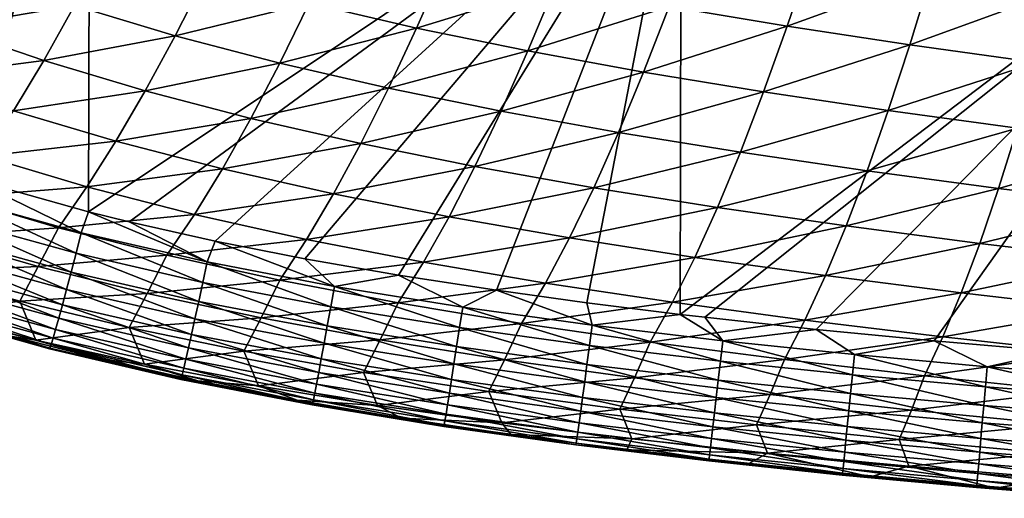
# Model space of a CAD drawing. Header units: metres. Extents: x -104 to 104, y -68 to 90.
# Tile 80 of 256: x -11.5 to -5.36, y -68.19 to -65.2. Entities that reach past the tile are written whole.
import ezdxf

# ---------------------------------------------------------------- set-up
doc = ezdxf.new("R2010")
doc.units = ezdxf.units.M
doc.layers.add('solid_FIT-BATH-153_SW0002', color=7, linetype='CONTINUOUS')

msp = doc.modelspace()

# ---------------------------------------------------------------- linework, layer by layer
at = {"layer": 'solid_FIT-BATH-153_SW0002'}
for points in [[(-14.21258, -65.158234, 12.296329), (-13.872584, -65.352432, 12.279897), (-11.063119, -63.308983, 12.534043)], [(-13.872584, -65.352432, 12.279897), (-13.511781, -65.538033, 12.264601), (-11.063119, -63.308983, 12.534043)], [(-13.511781, -65.538033, 12.264601), (-13.126073, -65.714668, 12.250533), (-11.063119, -63.308983, 12.534043)], [(-13.126073, -65.714668, 12.250533), (-12.714051, -65.88253, 12.237684), (-11.063119, -63.308983, 12.534043)], [(-12.714051, -65.88253, 12.237684), (-12.277126, -66.04155, 12.226031), (-11.063119, -63.308983, 12.534043)], [(-12.277126, -66.04155, 12.226031), (-11.81544, -66.190941, 12.215644), (-11.063119, -63.308983, 12.534043)], [(-11.81544, -66.190941, 12.215644), (-11.072298, -66.397751, 12.202372), (-11.063119, -63.308983, 12.534043)], [(-11.063119, -63.308983, 12.534043), (-11.072298, -66.397751, 12.202372), (-7.374184, -63.926926, 12.508788)], [(-11.072298, -66.397751, 12.202372), (-10.817841, -66.460518, 12.198641), (-7.374184, -63.926926, 12.508788)], [(-10.817841, -66.460518, 12.198641), (-10.28195, -66.581192, 12.19193), (-7.374184, -63.926926, 12.508788)], [(-10.28195, -66.581192, 12.19193), (-9.721948, -66.691841, 12.186442), (-7.374184, -63.926926, 12.508788)], [(-9.721948, -66.691841, 12.186442), (-9.137236, -66.793259, 12.182076), (-7.374184, -63.926926, 12.508788)], [(-9.137236, -66.793259, 12.182076), (-8.52607, -66.887733, 12.178564), (-7.374184, -63.926926, 12.508788)], [(-8.52607, -66.887733, 12.178564), (-7.963099, -66.966034, 12.176081), (-7.374184, -63.926926, 12.508788)], [(-7.963099, -66.966034, 12.176081), (-7.379753, -67.038834, 12.174181), (-7.374184, -63.926926, 12.508788)], [(-7.374184, -63.926926, 12.508788), (-7.379753, -67.038834, 12.174181), (-3.685249, -64.233894, 12.505377)], [(-7.379753, -67.038834, 12.174181), (-7.226181, -67.056755, 12.173772), (-3.685249, -64.233894, 12.505377)], [(-7.226181, -67.056755, 12.173772), (-6.532104, -67.132202, 12.17228), (-3.685249, -64.233894, 12.505377)], [(-6.532104, -67.132202, 12.17228), (-5.794835, -67.203712, 12.17114), (-3.685249, -64.233894, 12.505377)], [(-5.794835, -67.203712, 12.17114), (-5.026659, -67.269638, 12.170273), (-3.685249, -64.233894, 12.505377)], [(-6.712017, -65.238762, 2.513297), (-7.449143, -65.116585, 2.594471), (-6.562514, -64.79718, 1.745113)], [(-6.712017, -65.238762, 2.513297), (-6.562514, -64.79718, 1.745113), (-5.81144, -64.911942, 1.666211)], [(-9.025242, -65.251137, 3.551293), (-9.695732, -65.095772, 3.638054), (-8.846453, -64.844666, 2.758241)], [(-9.025242, -65.251137, 3.551293), (-8.846453, -64.844666, 2.758241), (-8.160211, -64.985901, 2.675747)], [(-11.959628, -65.244904, 5.567532), (-11.76446, -64.903893, 4.73337), (-11.160354, -65.110901, 4.635884)], [(-10.531983, -65.299156, 4.541542), (-11.160354, -65.110901, 4.635884), (-10.342155, -64.925827, 3.727479)], [(-10.531983, -65.299156, 4.541542), (-10.342155, -64.925827, 3.727479), (-9.695732, -65.095772, 3.638054)], [(-5.947494, -65.354561, 2.430948), (-6.712017, -65.238762, 2.513297), (-5.81144, -64.911942, 1.666211)], [(-5.947494, -65.354561, 2.430948), (-5.81144, -64.911942, 1.666211), (-5.033568, -65.022156, 1.585882)], [(-8.329688, -65.393761, 3.466358), (-9.025242, -65.251137, 3.551293), (-8.160211, -64.985901, 2.675747)], [(-8.329688, -65.393761, 3.466358), (-8.160211, -64.985901, 2.675747), (-7.449143, -65.116585, 2.594471)], [(-5.154904, -65.465538, 2.346813), (-5.947494, -65.354561, 2.430948), (-5.033568, -65.022156, 1.585882)], [(-11.351672, -65.453392, 5.468706), (-11.959628, -65.244904, 5.567532), (-11.160354, -65.110901, 4.635884)], [(-11.351672, -65.453392, 5.468706), (-11.160354, -65.110901, 4.635884), (-10.531983, -65.299156, 4.541542)], [(-9.879051, -65.470612, 4.450238), (-10.531983, -65.299156, 4.541542), (-9.695732, -65.095772, 3.638054)], [(-9.879051, -65.470612, 4.450238), (-9.695732, -65.095772, 3.638054), (-9.025242, -65.251137, 3.551293)], [(-7.60806, -65.525497, 3.382392), (-8.329688, -65.393761, 3.466358), (-7.449143, -65.116585, 2.594471)], [(-7.60806, -65.525497, 3.382392), (-7.449143, -65.116585, 2.594471), (-6.712017, -65.238762, 2.513297)], [(-12.151093, -65.557343, 6.419762), (-11.959628, -65.244904, 5.567532), (-11.351672, -65.453392, 5.468706)], [(-9.200827, -65.627151, 4.361409), (-9.879051, -65.470612, 4.450238), (-9.025242, -65.251137, 3.551293)], [(-9.200827, -65.627151, 4.361409), (-9.025242, -65.251137, 3.551293), (-8.329688, -65.393761, 3.466358)], [(-6.859126, -65.648392, 3.298239), (-7.60806, -65.525497, 3.382392), (-6.712017, -65.238762, 2.513297)], [(-6.859126, -65.648392, 3.298239), (-6.712017, -65.238762, 2.513297), (-5.947494, -65.354561, 2.430948)], [(-10.718311, -65.642906, 5.372861), (-11.351672, -65.453392, 5.468706), (-10.531983, -65.299156, 4.541542)], [(-10.718311, -65.642906, 5.372861), (-10.531983, -65.299156, 4.541542), (-9.879051, -65.470612, 4.450238)], [(-6.081556, -65.764595, 3.212578), (-6.859126, -65.648392, 3.298239), (-5.947494, -65.354561, 2.430948)], [(-6.081556, -65.764595, 3.212578), (-5.947494, -65.354561, 2.430948), (-5.154904, -65.465538, 2.346813)], [(-8.496304, -65.770599, 4.274192), (-9.200827, -65.627151, 4.361409), (-8.329688, -65.393761, 3.466358)], [(-8.496304, -65.770599, 4.274192), (-8.329688, -65.393761, 3.466358), (-7.60806, -65.525497, 3.382392)], [(-11.539587, -65.766754, 6.31988), (-12.151093, -65.557343, 6.419762), (-11.351672, -65.453392, 5.468706)], [(-11.539587, -65.766754, 6.31988), (-11.351672, -65.453392, 5.468706), (-10.718311, -65.642906, 5.372861)], [(-10.059187, -65.815315, 5.279889), (-10.718311, -65.642906, 5.372861), (-9.879051, -65.470612, 4.450238)], [(-10.059187, -65.815315, 5.279889), (-9.879051, -65.470612, 4.450238), (-9.200827, -65.627151, 4.361409)], [(-5.274672, -65.875679, 3.124787), (-6.081556, -65.764595, 3.212578), (-5.154904, -65.465538, 2.346813)], [(-7.76446, -65.902809, 4.187709), (-8.496304, -65.770599, 4.274192), (-7.60806, -65.525497, 3.382392)], [(-7.76446, -65.902809, 4.187709), (-7.60806, -65.525497, 3.382392), (-6.859126, -65.648392, 3.298239)], [(-10.901528, -65.956963, 6.222823), (-11.539587, -65.766754, 6.31988), (-10.718311, -65.642906, 5.372861)], [(-10.901528, -65.956963, 6.222823), (-10.718311, -65.642906, 5.372861), (-10.059187, -65.815315, 5.279889)], [(-9.373539, -65.972466, 5.189208), (-10.059187, -65.815315, 5.279889), (-9.200827, -65.627151, 4.361409)], [(-9.373539, -65.972466, 5.189208), (-9.200827, -65.627151, 4.361409), (-8.496304, -65.770599, 4.274192)], [(-7.00407, -66.025818, 4.100766), (-7.76446, -65.902809, 4.187709), (-6.859126, -65.648392, 3.298239)], [(-7.00407, -66.025818, 4.100766), (-6.859126, -65.648392, 3.298239), (-6.081556, -65.764595, 3.212578)], [(-11.724514, -66.051376, 7.194473), (-11.539587, -65.766754, 6.31988), (-10.901528, -65.956963, 6.222823)], [(-8.660355, -66.116173, 5.099939), (-9.373539, -65.972466, 5.189208), (-8.496304, -65.770599, 4.274192)], [(-8.660355, -66.116173, 5.099939), (-8.496304, -65.770599, 4.274192), (-7.76446, -65.902809, 4.187709)], [(-6.213822, -66.141785, 4.011998), (-7.00407, -66.025818, 4.100766), (-6.081556, -65.764595, 3.212578)], [(-6.213822, -66.141785, 4.011998), (-6.081556, -65.764595, 3.212578), (-5.274672, -65.875679, 3.124787)], [(-10.236495, -66.129761, 6.128475), (-10.901528, -65.956963, 6.222823), (-10.059187, -65.815315, 5.279889)], [(-10.236495, -66.129761, 6.128475), (-10.059187, -65.815315, 5.279889), (-9.373539, -65.972466, 5.189208)], [(-7.918607, -66.248268, 5.011179), (-8.660355, -66.116173, 5.099939), (-7.76446, -65.902809, 4.187709)], [(-7.918607, -66.248268, 5.011179), (-7.76446, -65.902809, 4.187709), (-7.00407, -66.025818, 4.100766)], [(-5.393028, -66.252312, 3.920776), (-6.213822, -66.141785, 4.011998), (-5.274672, -65.875679, 3.124787)], [(-5.393028, -66.252312, 3.920776), (-5.274672, -65.875679, 3.124787), (-4.439086, -65.981834, 3.035732)], [(-11.082018, -66.241722, 7.096642), (-11.724514, -66.051376, 7.194473), (-10.901528, -65.956963, 6.222823)], [(-11.082018, -66.241722, 7.096642), (-10.901528, -65.956963, 6.222823), (-10.236495, -66.129761, 6.128475)], [(-9.543704, -66.286957, 6.036244), (-10.236495, -66.129761, 6.128475), (-9.373539, -65.972466, 5.189208)], [(-9.543704, -66.286957, 6.036244), (-9.373539, -65.972466, 5.189208), (-8.660355, -66.116173, 5.099939)], [(-4.542243, -66.35762, 3.828033), (-5.393028, -66.252312, 3.920776), (-4.439086, -65.981834, 3.035732)], [(-11.906863, -66.307823, 8.098934), (-11.724514, -66.051376, 7.194473), (-11.082018, -66.241722, 7.096642)], [(-7.147082, -66.370789, 4.921703), (-7.918607, -66.248268, 5.011179), (-7.00407, -66.025818, 4.100766)], [(-7.147082, -66.370789, 4.921703), (-7.00407, -66.025818, 4.100766), (-6.213822, -66.141785, 4.011998)], [(-10.41133, -66.41436, 7.001361), (-11.082018, -66.241722, 7.096642), (-10.236495, -66.129761, 6.128475)], [(-10.41133, -66.41436, 7.001361), (-10.236495, -66.129761, 6.128475), (-9.543704, -66.286957, 6.036244)], [(-8.822137, -66.430351, 5.945233), (-9.543704, -66.286957, 6.036244), (-8.660355, -66.116173, 5.099939)], [(-8.822137, -66.430351, 5.945233), (-8.660355, -66.116173, 5.099939), (-7.918607, -66.248268, 5.011179)], [(-6.344487, -66.485893, 4.830106), (-7.147082, -66.370789, 4.921703), (-6.213822, -66.141785, 4.011998)], [(-6.344487, -66.485893, 4.830106), (-6.213822, -66.141785, 4.011998), (-5.393028, -66.252312, 3.920776)], [(-11.894779, -66.313042, 12.190926), (-11.117, -66.52961, 12.177248), (-11.81544, -66.190941, 12.215644)], [(-11.117, -66.52961, 12.177248), (-11.072298, -66.397751, 12.202372), (-11.81544, -66.190941, 12.215644)], [(-11.260159, -66.497757, 8.000944), (-11.906863, -66.307823, 8.098934), (-11.082018, -66.241722, 7.096642)], [(-11.260159, -66.497757, 8.000944), (-11.082018, -66.241722, 7.096642), (-10.41133, -66.41436, 7.001361)], [(-9.711643, -66.571045, 6.90803), (-10.41133, -66.41436, 7.001361), (-9.543704, -66.286957, 6.036244)], [(-9.711643, -66.571045, 6.90803), (-9.543704, -66.286957, 6.036244), (-8.822137, -66.430351, 5.945233)], [(-8.070765, -66.561752, 5.854521), (-8.822137, -66.430351, 5.945233), (-7.918607, -66.248268, 5.011179)], [(-8.070765, -66.561752, 5.854521), (-7.918607, -66.248268, 5.011179), (-7.147082, -66.370789, 4.921703)], [(-5.510131, -66.595177, 4.735755), (-6.344487, -66.485893, 4.830106), (-5.393028, -66.252312, 3.920776)], [(-5.510131, -66.595177, 4.735755), (-5.393028, -66.252312, 3.920776), (-4.542243, -66.35762, 3.828033)], [(-12.034475, -66.553329, 9.034008), (-11.906863, -66.307823, 8.098934), (-11.260159, -66.497757, 8.000944)], [(-11.934759, -66.439873, 12.146771), (-11.150068, -66.657211, 12.133615), (-11.894779, -66.313042, 12.190926)], [(-11.150068, -66.657211, 12.133615), (-11.117, -66.52961, 12.177248), (-11.894779, -66.313042, 12.190926)], [(-4.644506, -66.698929, 4.639641), (-5.510131, -66.595177, 4.735755), (-4.542243, -66.35762, 3.828033)], [(-10.58404, -66.669685, 7.905346), (-11.260159, -66.497757, 8.000944), (-10.41133, -66.41436, 7.001361)], [(-11.117, -66.52961, 12.177248), (-10.330701, -66.711372, 12.167155), (-11.072298, -66.397751, 12.202372)], [(-10.330701, -66.711372, 12.167155), (-10.817841, -66.460518, 12.198641), (-11.072298, -66.397751, 12.202372)], [(-10.58404, -66.669685, 7.905346), (-10.41133, -66.41436, 7.001361), (-9.711643, -66.571045, 6.90803)], [(-7.288389, -66.683182, 5.762856), (-8.070765, -66.561752, 5.854521), (-7.147082, -66.370789, 4.921703)], [(-7.288389, -66.683182, 5.762856), (-7.147082, -66.370789, 4.921703), (-6.344487, -66.485893, 4.830106)], [(-11.972186, -66.557266, 12.085625), (-11.181028, -66.77549, 12.073267), (-11.934759, -66.439873, 12.146771)], [(-11.181028, -66.77549, 12.073267), (-11.150068, -66.657211, 12.133615), (-11.934759, -66.439873, 12.146771)], [(-10.330701, -66.711372, 12.167155), (-10.28195, -66.581192, 12.19193), (-10.817841, -66.460518, 12.198641)], [(-8.98194, -66.713562, 6.815737), (-9.711643, -66.571045, 6.90803), (-8.822137, -66.430351, 5.945233)], [(-8.98194, -66.713562, 6.815737), (-8.822137, -66.430351, 5.945233), (-8.070765, -66.561752, 5.854521)], [(-11.385199, -66.739708, 8.937444), (-12.034475, -66.553329, 9.034008), (-11.260159, -66.497757, 8.000944)], [(-11.385199, -66.739708, 8.937444), (-11.260159, -66.497757, 8.000944), (-10.58404, -66.669685, 7.905346)], [(-11.150068, -66.657211, 12.133615), (-10.358172, -66.839264, 12.124031), (-11.117, -66.52961, 12.177248)], [(-10.358172, -66.839264, 12.124031), (-10.330701, -66.711372, 12.167155), (-11.117, -66.52961, 12.177248)], [(-6.473745, -66.796768, 5.668799), (-7.288389, -66.683182, 5.762856), (-6.344487, -66.485893, 4.830106)], [(-6.473745, -66.796768, 5.668799), (-6.344487, -66.485893, 4.830106), (-5.510131, -66.595177, 4.735755)], [(-12.153046, -66.774261, 10.017313), (-12.034475, -66.553329, 9.034008), (-11.385199, -66.739708, 8.937444)], [(-12.006686, -66.664124, 12.00907), (-11.209574, -66.883347, 11.997739), (-11.972186, -66.557266, 12.085625)], [(-11.209574, -66.883347, 11.997739), (-11.181028, -66.77549, 12.073267), (-11.972186, -66.557266, 12.085625)], [(-9.877676, -66.825325, 7.811536), (-10.58404, -66.669685, 7.905346), (-9.711643, -66.571045, 6.90803)], [(-10.330701, -66.711372, 12.167155), (-9.537478, -66.864044, 12.159965), (-10.28195, -66.581192, 12.19193)], [(-9.537478, -66.864044, 12.159965), (-9.721948, -66.691841, 12.186442), (-10.28195, -66.581192, 12.19193)], [(-9.877676, -66.825325, 7.811536), (-9.711643, -66.571045, 6.90803), (-8.98194, -66.713562, 6.815737)], [(-8.221191, -66.843689, 6.723551), (-8.98194, -66.713562, 6.815737), (-8.070765, -66.561752, 5.854521)], [(-8.221191, -66.843689, 6.723551), (-8.070765, -66.561752, 5.854521), (-7.288389, -66.683182, 5.762856)], [(-5.626138, -66.904144, 5.571712), (-6.473745, -66.796768, 5.668799), (-5.510131, -66.595177, 4.735755)], [(-5.626138, -66.904144, 5.571712), (-5.510131, -66.595177, 4.735755), (-4.644506, -66.698929, 4.639641)], [(-12.037885, -66.759315, 11.918693), (-11.2354, -66.979668, 11.908567), (-12.006686, -66.664124, 12.00907)], [(-11.2354, -66.979668, 11.908567), (-11.209574, -66.883347, 11.997739), (-12.006686, -66.664124, 12.00907)], [(-11.181028, -66.77549, 12.073267), (-10.383888, -66.957962, 12.064436), (-11.150068, -66.657211, 12.133615)], [(-10.383888, -66.957962, 12.064436), (-10.358172, -66.839264, 12.124031), (-11.150068, -66.657211, 12.133615)], [(-10.705586, -66.908127, 8.843066), (-11.385199, -66.739708, 8.937444), (-10.58404, -66.669685, 7.905346)], [(-10.705586, -66.908127, 8.843066), (-10.58404, -66.669685, 7.905346), (-9.877676, -66.825325, 7.811536)], [(-10.358172, -66.839264, 12.124031), (-9.560493, -66.99189, 12.117326), (-10.330701, -66.711372, 12.167155)], [(-9.560493, -66.99189, 12.117326), (-9.537478, -66.864044, 12.159965), (-10.330701, -66.711372, 12.167155)], [(-9.140053, -66.966415, 7.718595), (-9.877676, -66.825325, 7.811536), (-8.98194, -66.713562, 6.815737)], [(-9.537478, -66.864044, 12.159965), (-9.137236, -66.793259, 12.182076), (-9.721948, -66.691841, 12.186442)], [(-9.140053, -66.966415, 7.718595), (-8.98194, -66.713562, 6.815737), (-8.221191, -66.843689, 6.723551)], [(-7.428218, -66.963417, 6.630195), (-8.221191, -66.843689, 6.723551), (-7.288389, -66.683182, 5.762856)], [(-7.428218, -66.963417, 6.630195), (-7.288389, -66.683182, 5.762856), (-6.473745, -66.796768, 5.668799)], [(-4.74599, -67.005638, 5.472641), (-5.626138, -66.904144, 5.571712), (-4.644506, -66.698929, 4.639641)], [(-11.501422, -66.956261, 9.92328), (-12.153046, -66.774261, 10.017313), (-11.385199, -66.739708, 8.937444)], [(-11.501422, -66.956261, 9.92328), (-12.082017, -67.022644, 11.032945), (-12.153046, -66.774261, 10.017313)], [(-12.065409, -66.841751, 11.816076), (-11.258203, -67.063354, 11.80729), (-12.037885, -66.759315, 11.918693)], [(-11.258203, -67.063354, 11.80729), (-11.2354, -66.979668, 11.908567), (-12.037885, -66.759315, 11.918693)], [(-11.501422, -66.956261, 9.92328), (-11.385199, -66.739708, 8.937444), (-10.705586, -66.908127, 8.843066)], [(-11.209574, -66.883347, 11.997739), (-10.407598, -67.066376, 11.989864), (-11.181028, -66.77549, 12.073267)], [(-10.407598, -67.066376, 11.989864), (-10.383888, -66.957962, 12.064436), (-11.181028, -66.77549, 12.073267)], [(-12.088881, -66.910324, 11.702806), (-11.277678, -67.133293, 11.695442), (-12.065409, -66.841751, 11.816076)], [(-11.277678, -67.133293, 11.695442), (-11.258203, -67.063354, 11.80729), (-12.065409, -66.841751, 11.816076)], [(-9.994779, -67.060219, 8.750238), (-10.705586, -66.908127, 8.843066), (-9.877676, -66.825325, 7.811536)], [(-10.383888, -66.957962, 12.064436), (-9.582029, -67.110687, 12.058437), (-10.358172, -66.839264, 12.124031)], [(-9.582029, -67.110687, 12.058437), (-9.560493, -66.99189, 12.117326), (-10.358172, -66.839264, 12.124031)], [(-9.994779, -67.060219, 8.750238), (-9.877676, -66.825325, 7.811536), (-9.140053, -66.966415, 7.718595)], [(-9.537478, -66.864044, 12.159965), (-8.737044, -66.993492, 12.154995), (-9.137236, -66.793259, 12.182076)], [(-8.370143, -67.094696, 7.625587), (-9.140053, -66.966415, 7.718595), (-8.221191, -66.843689, 6.723551)], [(-8.737044, -66.993492, 12.154995), (-8.52607, -66.887733, 12.178564), (-9.137236, -66.793259, 12.182076)], [(-8.370143, -67.094696, 7.625587), (-8.221191, -66.843689, 6.723551), (-7.428218, -66.963417, 6.630195)], [(-6.601787, -67.074867, 6.534209), (-7.428218, -66.963417, 6.630195), (-6.473745, -66.796768, 5.668799)], [(-6.601787, -67.074867, 6.534209), (-6.473745, -66.796768, 5.668799), (-5.626138, -66.904144, 5.571712)], [(-12.107865, -66.96373, 11.580959), (-11.293463, -67.188194, 11.575059), (-12.088881, -66.910324, 11.702806)], [(-11.293463, -67.188194, 11.575059), (-11.277678, -67.133293, 11.695442), (-12.088881, -66.910324, 11.702806)], [(-10.81859, -67.120377, 9.831222), (-11.501422, -66.956261, 9.92328), (-10.705586, -66.908127, 8.843066)], [(-11.2354, -66.979668, 11.908567), (-10.429055, -67.163399, 11.90181), (-11.209574, -66.883347, 11.997739)], [(-10.429055, -67.163399, 11.90181), (-10.407598, -67.066376, 11.989864), (-11.209574, -66.883347, 11.997739)], [(-10.81859, -67.120377, 9.831222), (-10.705586, -66.908127, 8.843066), (-9.994779, -67.060219, 8.750238)], [(-9.560493, -66.99189, 12.117326), (-8.756538, -67.121071, 12.112823), (-9.537478, -66.864044, 12.159965)], [(-8.756538, -67.121071, 12.112823), (-8.737044, -66.993492, 12.154995), (-9.537478, -66.864044, 12.159965)], [(-8.737044, -66.993492, 12.154995), (-7.929131, -67.105484, 12.151575), (-8.52607, -66.887733, 12.178564)], [(-7.929131, -67.105484, 12.151575), (-7.963099, -66.966034, 12.176081), (-8.52607, -66.887733, 12.178564)], [(-5.741202, -67.179657, 6.43495), (-6.601787, -67.074867, 6.534209), (-5.626138, -66.904144, 5.571712)], [(-5.741202, -67.179657, 6.43495), (-5.626138, -66.904144, 5.571712), (-4.74599, -67.005638, 5.472641)], [(-12.12213, -67.001289, 11.451226), (-11.305378, -67.227371, 11.446773), (-12.107865, -66.96373, 11.580959)], [(-11.305378, -67.227371, 11.446773), (-11.293463, -67.188194, 11.575059), (-12.107865, -66.96373, 11.580959)], [(-11.501422, -66.956261, 9.92328), (-12.050178, -67.032387, 11.03285), (-12.082017, -67.022644, 11.032945)], [(-11.40172, -67.199425, 10.945407), (-12.050178, -67.032387, 11.03285), (-11.501422, -66.956261, 9.92328)], [(-11.40172, -67.199425, 10.945407), (-11.501422, -66.956261, 9.92328), (-10.81859, -67.120377, 9.831222)], [(-10.407598, -67.066376, 11.989864), (-9.601884, -67.219337, 11.984752), (-10.383888, -66.957962, 12.064436)], [(-9.601884, -67.219337, 11.984752), (-9.582029, -67.110687, 12.058437), (-10.383888, -66.957962, 12.064436)], [(-9.251781, -67.197647, 8.65806), (-9.994779, -67.060219, 8.750238), (-9.140053, -66.966415, 7.718595)], [(-9.251781, -67.197647, 8.65806), (-9.140053, -66.966415, 7.718595), (-8.370143, -67.094696, 7.625587)], [(-7.566792, -67.212135, 7.531223), (-8.370143, -67.094696, 7.625587), (-7.428218, -66.963417, 6.630195)], [(-7.929131, -67.105484, 12.151575), (-7.379753, -67.038834, 12.174181), (-7.963099, -66.966034, 12.176081)], [(-7.566792, -67.212135, 7.531223), (-7.428218, -66.963417, 6.630195), (-6.601787, -67.074867, 6.534209)], [(-12.134788, -67.023781, 11.175638), (-11.316195, -67.253487, 11.17385), (-12.131228, -67.021675, 11.315592)], [(-11.546473, -67.177162, 11.032072), (-11.316195, -67.253487, 11.17385), (-12.134788, -67.023781, 11.175638)], [(-12.131228, -67.021675, 11.315592), (-11.313057, -67.249504, 11.312525), (-12.12213, -67.001289, 11.451226)], [(-11.316195, -67.253487, 11.17385), (-11.313057, -67.249504, 11.312525), (-12.131228, -67.021675, 11.315592)], [(-11.313057, -67.249504, 11.312525), (-11.305378, -67.227371, 11.446773), (-12.12213, -67.001289, 11.451226)], [(-11.40172, -67.199425, 10.945407), (-11.546473, -67.177162, 11.032072), (-12.050178, -67.032387, 11.03285)], [(-11.258203, -67.063354, 11.80729), (-10.448009, -67.247925, 11.801764), (-11.2354, -66.979668, 11.908567)], [(-10.448009, -67.247925, 11.801764), (-10.429055, -67.163399, 11.90181), (-11.2354, -66.979668, 11.908567)], [(-9.582029, -67.110687, 12.058437), (-8.774773, -67.239731, 12.054601), (-9.560493, -66.99189, 12.117326)], [(-8.774773, -67.239731, 12.054601), (-8.756538, -67.121071, 12.112823), (-9.560493, -66.99189, 12.117326)], [(-8.756538, -67.121071, 12.112823), (-7.945835, -67.232658, 12.109853), (-8.737044, -66.993492, 12.154995)], [(-7.945835, -67.232658, 12.109853), (-7.929131, -67.105484, 12.151575), (-8.737044, -66.993492, 12.154995)], [(-4.846813, -67.278206, 6.333513), (-5.741202, -67.179657, 6.43495), (-4.74599, -67.005638, 5.472641)], [(-11.277678, -67.133293, 11.695442), (-10.46421, -67.318863, 11.691223), (-11.258203, -67.063354, 11.80729)], [(-10.46421, -67.318863, 11.691223), (-10.448009, -67.247925, 11.801764), (-11.258203, -67.063354, 11.80729)], [(-10.103676, -67.268166, 9.740477), (-10.81859, -67.120377, 9.831222), (-9.994779, -67.060219, 8.750238)], [(-10.429055, -67.163399, 11.90181), (-9.619849, -67.31675, 11.897726), (-10.407598, -67.066376, 11.989864)], [(-9.619849, -67.31675, 11.897726), (-9.601884, -67.219337, 11.984752), (-10.407598, -67.066376, 11.989864)], [(-10.103676, -67.268166, 9.740477), (-9.994779, -67.060219, 8.750238), (-9.251781, -67.197647, 8.65806)], [(-8.475592, -67.322113, 8.565604), (-9.251781, -67.197647, 8.65806), (-8.370143, -67.094696, 7.625587)], [(-8.475592, -67.322113, 8.565604), (-8.370143, -67.094696, 7.625587), (-7.566792, -67.212135, 7.531223)], [(-7.929131, -67.105484, 12.151575), (-7.113901, -67.203728, 12.149237), (-7.379753, -67.038834, 12.174181)], [(-6.728802, -67.320816, 7.434027), (-7.566792, -67.212135, 7.531223), (-6.601787, -67.074867, 6.534209)], [(-7.113901, -67.203728, 12.149237), (-7.226181, -67.056755, 12.173772), (-7.379753, -67.038834, 12.174181)], [(-7.113901, -67.203728, 12.149237), (-6.532104, -67.132202, 12.17228), (-7.226181, -67.056755, 12.173772)], [(-6.728802, -67.320816, 7.434027), (-6.601787, -67.074867, 6.534209), (-5.741202, -67.179657, 6.43495)], [(-10.72272, -67.349876, 10.859509), (-11.40172, -67.199425, 10.945407), (-10.81859, -67.120377, 9.831222)], [(-11.293463, -67.188194, 11.575059), (-10.477363, -67.374901, 11.572185), (-11.277678, -67.133293, 11.695442)], [(-10.477363, -67.374901, 11.572185), (-10.46421, -67.318863, 11.691223), (-11.277678, -67.133293, 11.695442)], [(-10.72272, -67.349876, 10.859509), (-10.81859, -67.120377, 9.831222), (-10.103676, -67.268166, 9.740477)], [(-9.601884, -67.219337, 11.984752), (-8.791578, -67.348396, 11.981747), (-9.582029, -67.110687, 12.058437)], [(-8.791578, -67.348396, 11.981747), (-8.774773, -67.239731, 12.054601), (-9.582029, -67.110687, 12.058437)], [(-8.774773, -67.239731, 12.054601), (-7.961457, -67.351059, 12.052266), (-8.756538, -67.121071, 12.112823)], [(-7.961457, -67.351059, 12.052266), (-7.945835, -67.232658, 12.109853), (-8.756538, -67.121071, 12.112823)], [(-7.945835, -67.232658, 12.109853), (-7.128359, -67.330421, 12.107948), (-7.929131, -67.105484, 12.151575)], [(-7.128359, -67.330421, 12.107948), (-7.113901, -67.203728, 12.149237), (-7.929131, -67.105484, 12.151575)], [(-7.113901, -67.203728, 12.149237), (-6.291954, -67.289818, 12.147715), (-6.532104, -67.132202, 12.17228)], [(-6.291954, -67.289818, 12.147715), (-5.794835, -67.203712, 12.17114), (-6.532104, -67.132202, 12.17228)], [(-11.546473, -67.177162, 11.032072), (-10.981938, -67.320641, 11.032812), (-11.316195, -67.253487, 11.17385)], [(-11.40172, -67.199425, 10.945407), (-10.981938, -67.320641, 11.032812), (-11.546473, -67.177162, 11.032072)], [(-10.72272, -67.349876, 10.859509), (-10.981938, -67.320641, 11.032812), (-11.40172, -67.199425, 10.945407)], [(-11.305378, -67.227371, 11.446773), (-10.487321, -67.41539, 11.445226), (-11.293463, -67.188194, 11.575059)], [(-10.487321, -67.41539, 11.445226), (-10.477363, -67.374901, 11.572185), (-11.293463, -67.188194, 11.575059)], [(-10.448009, -67.247925, 11.801764), (-9.635721, -67.401825, 11.798816), (-10.429055, -67.163399, 11.90181)], [(-9.635721, -67.401825, 11.798816), (-9.619849, -67.31675, 11.897726), (-10.429055, -67.163399, 11.90181)], [(-9.355709, -67.401215, 9.650173), (-10.103676, -67.268166, 9.740477), (-9.251781, -67.197647, 8.65806)], [(-9.619849, -67.31675, 11.897726), (-8.806782, -67.445976, 11.895683), (-9.601884, -67.219337, 11.984752)], [(-8.806782, -67.445976, 11.895683), (-8.791578, -67.348396, 11.981747), (-9.601884, -67.219337, 11.984752)], [(-9.355709, -67.401215, 9.650173), (-9.251781, -67.197647, 8.65806), (-8.475592, -67.322113, 8.565604)], [(-7.665087, -67.435501, 8.471579), (-8.475592, -67.322113, 8.565604), (-7.566792, -67.212135, 7.531223)], [(-7.665087, -67.435501, 8.471579), (-7.566792, -67.212135, 7.531223), (-6.728802, -67.320816, 7.434027)], [(-7.128359, -67.330421, 12.107948), (-6.304534, -67.415993, 12.106846), (-7.113901, -67.203728, 12.149237)], [(-6.304534, -67.415993, 12.106846), (-6.291954, -67.289818, 12.147715), (-7.113901, -67.203728, 12.149237)], [(-5.855475, -67.422379, 7.333361), (-6.728802, -67.320816, 7.434027), (-5.741202, -67.179657, 6.43495)], [(-6.291954, -67.289818, 12.147715), (-5.463907, -67.36528, 12.146751), (-5.794835, -67.203712, 12.17114)], [(-5.855475, -67.422379, 7.333361), (-5.741202, -67.179657, 6.43495), (-4.846813, -67.278206, 6.333513)], [(-5.463907, -67.36528, 12.146751), (-5.026659, -67.269638, 12.170273), (-5.794835, -67.203712, 12.17114)], [(-11.316195, -67.253487, 11.17385), (-10.496506, -67.444626, 11.174751), (-11.313057, -67.249504, 11.312525)], [(-10.981938, -67.320641, 11.032812), (-10.496506, -67.444626, 11.174751), (-11.316195, -67.253487, 11.17385)], [(-11.313057, -67.249504, 11.312525), (-10.493785, -67.438995, 11.312251), (-11.305378, -67.227371, 11.446773)], [(-10.496506, -67.444626, 11.174751), (-10.493785, -67.438995, 11.312251), (-11.313057, -67.249504, 11.312525)], [(-10.493785, -67.438995, 11.312251), (-10.487321, -67.41539, 11.445226), (-11.305378, -67.227371, 11.446773)], [(-10.012098, -67.485199, 10.774418), (-10.72272, -67.349876, 10.859509), (-10.103676, -67.268166, 9.740477)], [(-10.46421, -67.318863, 11.691223), (-9.649294, -67.473473, 11.689474), (-10.448009, -67.247925, 11.801764)], [(-9.649294, -67.473473, 11.689474), (-9.635721, -67.401825, 11.798816), (-10.448009, -67.247925, 11.801764)], [(-10.012098, -67.485199, 10.774418), (-10.103676, -67.268166, 9.740477), (-9.355709, -67.401215, 9.650173)], [(-8.791578, -67.348396, 11.981747), (-7.975851, -67.459602, 11.980205), (-8.774773, -67.239731, 12.054601)], [(-7.975851, -67.459602, 11.980205), (-7.961457, -67.351059, 12.052266), (-8.774773, -67.239731, 12.054601)], [(-7.961457, -67.351059, 12.052266), (-7.14188, -67.448479, 12.050975), (-7.945835, -67.232658, 12.109853)], [(-7.14188, -67.448479, 12.050975), (-7.128359, -67.330421, 12.107948), (-7.945835, -67.232658, 12.109853)], [(-4.947089, -67.517296, 7.230353), (-5.855475, -67.422379, 7.333361), (-4.846813, -67.278206, 6.333513)], [(-5.463907, -67.36528, 12.146751), (-4.631731, -67.431129, 12.146139), (-5.026659, -67.269638, 12.170273)], [(-10.981938, -67.320641, 11.032812), (-10.390037, -67.452904, 11.035102), (-10.496506, -67.444626, 11.174751)], [(-10.72272, -67.349876, 10.859509), (-10.390037, -67.452904, 11.035102), (-10.981938, -67.320641, 11.032812)], [(-10.477363, -67.374901, 11.572185), (-9.66032, -67.530388, 11.571671), (-10.46421, -67.318863, 11.691223)], [(-9.66032, -67.530388, 11.571671), (-9.649294, -67.473473, 11.689474), (-10.46421, -67.318863, 11.691223)], [(-9.635721, -67.401825, 11.798816), (-8.820212, -67.53138, 11.797831), (-9.619849, -67.31675, 11.897726)], [(-8.820212, -67.53138, 11.797831), (-8.806782, -67.445976, 11.895683), (-9.619849, -67.31675, 11.897726)], [(-8.573711, -67.521156, 9.559411), (-9.355709, -67.401215, 9.650173), (-8.475592, -67.322113, 8.565604)], [(-8.573711, -67.521156, 9.559411), (-8.475592, -67.322113, 8.565604), (-7.665087, -67.435501, 8.471579)], [(-6.819147, -67.539833, 8.374552), (-7.665087, -67.435501, 8.471579), (-6.728802, -67.320816, 7.434027)], [(-7.14188, -67.448479, 12.050975), (-6.316298, -67.533653, 12.050463), (-7.128359, -67.330421, 12.107948)], [(-6.316298, -67.533653, 12.050463), (-6.304534, -67.415993, 12.106846), (-7.128359, -67.330421, 12.107948)], [(-6.819147, -67.539833, 8.374552), (-6.728802, -67.320816, 7.434027), (-5.855475, -67.422379, 7.333361)], [(-6.304534, -67.415993, 12.106846), (-5.474801, -67.490906, 12.10629), (-6.291954, -67.289818, 12.147715)], [(-5.474801, -67.490906, 12.10629), (-5.463907, -67.36528, 12.146751), (-6.291954, -67.289818, 12.147715)], [(-10.012098, -67.485199, 10.774418), (-10.390037, -67.452904, 11.035102), (-10.72272, -67.349876, 10.859509)], [(-10.487321, -67.41539, 11.445226), (-9.668684, -67.571938, 11.445931), (-10.477363, -67.374901, 11.572185)], [(-9.668684, -67.571938, 11.445931), (-9.66032, -67.530388, 11.571671), (-10.477363, -67.374901, 11.572185)], [(-9.268979, -67.606812, 10.689367), (-10.012098, -67.485199, 10.774418), (-9.355709, -67.401215, 9.650173)], [(-9.649294, -67.473473, 11.689474), (-8.831697, -67.603539, 11.689608), (-9.635721, -67.401825, 11.798816)], [(-8.831697, -67.603539, 11.689608), (-8.820212, -67.53138, 11.797831), (-9.635721, -67.401825, 11.798816)], [(-9.268979, -67.606812, 10.689367), (-9.355709, -67.401215, 9.650173), (-8.573711, -67.521156, 9.559411)], [(-8.806782, -67.445976, 11.895683), (-7.988871, -67.557213, 11.895054), (-8.791578, -67.348396, 11.981747)], [(-7.988871, -67.557213, 11.895054), (-7.975851, -67.459602, 11.980205), (-8.791578, -67.348396, 11.981747)], [(-7.975851, -67.459602, 11.980205), (-7.154336, -67.556824, 11.979671), (-7.961457, -67.351059, 12.052266)], [(-7.154336, -67.556824, 11.979671), (-7.14188, -67.448479, 12.050975), (-7.961457, -67.351059, 12.052266)], [(-5.474801, -67.490906, 12.10629), (-4.640976, -67.556206, 12.106069), (-5.463907, -67.36528, 12.146751)], [(-4.640976, -67.556206, 12.106069), (-4.631731, -67.431129, 12.146139), (-5.463907, -67.36528, 12.146751)], [(-10.496506, -67.444626, 11.174751), (-9.676472, -67.603867, 11.17771), (-10.493785, -67.438995, 11.312251)], [(-9.769399, -67.574547, 11.03791), (-9.676472, -67.603867, 11.17771), (-10.496506, -67.444626, 11.174751)], [(-10.390037, -67.452904, 11.035102), (-9.769399, -67.574547, 11.03791), (-10.496506, -67.444626, 11.174751)], [(-10.493785, -67.438995, 11.312251), (-9.674137, -67.596794, 11.314126), (-10.487321, -67.41539, 11.445226)], [(-9.676472, -67.603867, 11.17771), (-9.674137, -67.596794, 11.314126), (-10.493785, -67.438995, 11.312251)], [(-9.674137, -67.596794, 11.314126), (-9.668684, -67.571938, 11.445931), (-10.487321, -67.41539, 11.445226)], [(-10.012098, -67.485199, 10.774418), (-9.769399, -67.574547, 11.03791), (-10.390037, -67.452904, 11.035102)], [(-8.820212, -67.53138, 11.797831), (-8.000373, -67.64283, 11.798203), (-8.806782, -67.445976, 11.895683)], [(-8.000373, -67.64283, 11.798203), (-7.988871, -67.557213, 11.895054), (-8.806782, -67.445976, 11.895683)], [(-7.756606, -67.629807, 9.466903), (-8.573711, -67.521156, 9.559411), (-7.665087, -67.435501, 8.471579)], [(-7.988871, -67.557213, 11.895054), (-7.165606, -67.654404, 11.895397), (-7.975851, -67.459602, 11.980205)], [(-7.165606, -67.654404, 11.895397), (-7.154336, -67.556824, 11.979671), (-7.975851, -67.459602, 11.980205)], [(-7.756606, -67.629807, 9.466903), (-7.665087, -67.435501, 8.471579), (-6.819147, -67.539833, 8.374552)], [(-7.154336, -67.556824, 11.979671), (-6.32714, -67.641754, 11.979892), (-7.14188, -67.448479, 12.050975)], [(-6.32714, -67.641754, 11.979892), (-6.316298, -67.533653, 12.050463), (-7.14188, -67.448479, 12.050975)], [(-5.937106, -67.636688, 8.273946), (-6.819147, -67.539833, 8.374552), (-5.855475, -67.422379, 7.333361)], [(-6.316298, -67.533653, 12.050463), (-5.484991, -67.608147, 12.050478), (-6.304534, -67.415993, 12.106846)], [(-5.484991, -67.608147, 12.050478), (-5.474801, -67.490906, 12.10629), (-6.304534, -67.415993, 12.106846)], [(-5.937106, -67.636688, 8.273946), (-5.855475, -67.422379, 7.333361), (-4.947089, -67.517296, 7.230353)], [(-9.268979, -67.606812, 10.689367), (-9.769399, -67.574547, 11.03791), (-10.012098, -67.485199, 10.774418)], [(-9.66032, -67.530388, 11.571671), (-8.84103, -67.661133, 11.572953), (-9.649294, -67.473473, 11.689474)], [(-8.84103, -67.661133, 11.572953), (-8.831697, -67.603539, 11.689608), (-9.649294, -67.473473, 11.689474)], [(-8.492472, -67.716164, 10.603501), (-9.268979, -67.606812, 10.689367), (-8.573711, -67.521156, 9.559411)], [(-8.492472, -67.716164, 10.603501), (-8.573711, -67.521156, 9.559411), (-7.756606, -67.629807, 9.466903)], [(-5.019215, -67.726532, 8.171002), (-5.937106, -67.636688, 8.273946), (-4.947089, -67.517296, 7.230353)], [(-5.484991, -67.608147, 12.050478), (-4.649624, -67.673027, 12.050807), (-5.474801, -67.490906, 12.10629)], [(-4.649624, -67.673027, 12.050807), (-4.640976, -67.556206, 12.106069), (-5.474801, -67.490906, 12.10629)], [(-9.769399, -67.574547, 11.03791), (-9.118389, -67.686432, 11.041617), (-9.676472, -67.603867, 11.17771)], [(-9.268979, -67.606812, 10.689367), (-9.118389, -67.686432, 11.041617), (-9.769399, -67.574547, 11.03791)], [(-9.674137, -67.596794, 11.314126), (-8.852747, -67.729507, 11.317637), (-9.668684, -67.571938, 11.445931)], [(-9.668684, -67.571938, 11.445931), (-8.848117, -67.703568, 11.44835), (-9.66032, -67.530388, 11.571671)], [(-8.852747, -67.729507, 11.317637), (-8.848117, -67.703568, 11.44835), (-9.668684, -67.571938, 11.445931)], [(-8.848117, -67.703568, 11.44835), (-8.84103, -67.661133, 11.572953), (-9.66032, -67.530388, 11.571671)], [(-8.831697, -67.603539, 11.689608), (-8.01021, -67.715363, 11.69104), (-8.820212, -67.53138, 11.797831)], [(-8.01021, -67.715363, 11.69104), (-8.000373, -67.64283, 11.798203), (-8.820212, -67.53138, 11.797831)], [(-8.000373, -67.64283, 11.798203), (-7.175566, -67.74015, 11.799508), (-7.988871, -67.557213, 11.895054)], [(-7.175566, -67.74015, 11.799508), (-7.165606, -67.654404, 11.895397), (-7.988871, -67.557213, 11.895054)], [(-6.903347, -67.729095, 9.371292), (-7.756606, -67.629807, 9.466903), (-6.819147, -67.539833, 8.374552)], [(-7.165606, -67.654404, 11.895397), (-6.336952, -67.739243, 11.896461), (-7.154336, -67.556824, 11.979671)], [(-6.336952, -67.739243, 11.896461), (-6.32714, -67.641754, 11.979892), (-7.154336, -67.556824, 11.979671)], [(-6.903347, -67.729095, 9.371292), (-6.819147, -67.539833, 8.374552), (-5.937106, -67.636688, 8.273946)], [(-6.32714, -67.641754, 11.979892), (-5.494385, -67.715973, 11.980616), (-6.316298, -67.533653, 12.050463)], [(-5.494385, -67.715973, 11.980616), (-5.484991, -67.608147, 12.050478), (-6.316298, -67.533653, 12.050463)], [(-9.676472, -67.603867, 11.17771), (-8.854749, -67.737877, 11.182234), (-9.674137, -67.596794, 11.314126)], [(-9.118389, -67.686432, 11.041617), (-8.854749, -67.737877, 11.182234), (-9.676472, -67.603867, 11.17771)], [(-8.854749, -67.737877, 11.182234), (-8.852747, -67.729507, 11.317637), (-9.674137, -67.596794, 11.314126)], [(-8.492472, -67.716164, 10.603501), (-9.118389, -67.686432, 11.041617), (-9.268979, -67.606812, 10.689367)], [(-8.84103, -67.661133, 11.572953), (-8.018208, -67.773521, 11.575478), (-8.831697, -67.603539, 11.689608)], [(-8.018208, -67.773521, 11.575478), (-8.01021, -67.715363, 11.69104), (-8.831697, -67.603539, 11.689608)], [(-7.6816, -67.814957, 10.515558), (-8.492472, -67.716164, 10.603501), (-7.756606, -67.629807, 9.466903)], [(-8.01021, -67.715363, 11.69104), (-7.184089, -67.812988, 11.693361), (-8.000373, -67.64283, 11.798203)], [(-7.184089, -67.812988, 11.693361), (-7.175566, -67.74015, 11.799508), (-8.000373, -67.64283, 11.798203)], [(-7.6816, -67.814957, 10.515558), (-7.756606, -67.629807, 9.466903), (-6.903347, -67.729095, 9.371292)], [(-6.013307, -67.820541, 9.272072), (-6.903347, -67.729095, 9.371292), (-5.937106, -67.636688, 8.273946)], [(-6.336952, -67.739243, 11.896461), (-5.502891, -67.813324, 11.898004), (-6.32714, -67.641754, 11.979892)], [(-5.502891, -67.813324, 11.898004), (-5.494385, -67.715973, 11.980616), (-6.32714, -67.641754, 11.979892)], [(-6.013307, -67.820541, 9.272072), (-5.937106, -67.636688, 8.273946), (-5.019215, -67.726532, 8.171002)], [(-5.494385, -67.715973, 11.980616), (-4.657599, -67.780563, 11.981627), (-5.484991, -67.608147, 12.050478)], [(-4.657599, -67.780563, 11.981627), (-4.649624, -67.673027, 12.050807), (-5.484991, -67.608147, 12.050478)], [(-9.118389, -67.686432, 11.041617), (-8.435845, -67.789459, 11.047126), (-8.854749, -67.737877, 11.182234)], [(-8.492472, -67.716164, 10.603501), (-8.435845, -67.789459, 11.047126), (-9.118389, -67.686432, 11.041617)], [(-8.852747, -67.729507, 11.317637), (-8.028272, -67.843643, 11.322277), (-8.848117, -67.703568, 11.44835)], [(-8.848117, -67.703568, 11.44835), (-8.024288, -67.816727, 11.451952), (-8.84103, -67.661133, 11.572953)], [(-8.028272, -67.843643, 11.322277), (-8.024288, -67.816727, 11.451952), (-8.848117, -67.703568, 11.44835)], [(-8.024288, -67.816727, 11.451952), (-8.018208, -67.773521, 11.575478), (-8.84103, -67.661133, 11.572953)], [(-7.175566, -67.74015, 11.799508), (-6.345628, -67.82505, 11.801499), (-7.165606, -67.654404, 11.895397)], [(-6.345628, -67.82505, 11.801499), (-6.336952, -67.739243, 11.896461), (-7.165606, -67.654404, 11.895397)], [(-8.854749, -67.737877, 11.182234), (-8.030014, -67.85321, 11.18784), (-8.852747, -67.729507, 11.317637)], [(-8.435845, -67.789459, 11.047126), (-8.030014, -67.85321, 11.18784), (-8.854749, -67.737877, 11.182234)], [(-8.030014, -67.85321, 11.18784), (-8.028272, -67.843643, 11.322277), (-8.852747, -67.729507, 11.317637)], [(-7.6816, -67.814957, 10.515558), (-8.435845, -67.789459, 11.047126), (-8.492472, -67.716164, 10.603501)], [(-8.018208, -67.773521, 11.575478), (-7.191026, -67.871635, 11.578847), (-8.01021, -67.715363, 11.69104)], [(-7.191026, -67.871635, 11.578847), (-7.184089, -67.812988, 11.693361), (-8.01021, -67.715363, 11.69104)], [(-6.835527, -67.904823, 10.424502), (-7.6816, -67.814957, 10.515558), (-6.903347, -67.729095, 9.371292)], [(-7.184089, -67.812988, 11.693361), (-6.353061, -67.89814, 11.696335), (-7.175566, -67.74015, 11.799508)], [(-6.353061, -67.89814, 11.696335), (-6.345628, -67.82505, 11.801499), (-7.175566, -67.74015, 11.799508)], [(-6.835527, -67.904823, 10.424502), (-6.903347, -67.729095, 9.371292), (-6.013307, -67.820541, 9.272072)], [(-6.345628, -67.82505, 11.801499), (-5.510417, -67.89917, 11.80394), (-6.336952, -67.739243, 11.896461)], [(-5.510417, -67.89917, 11.80394), (-5.502891, -67.813324, 11.898004), (-6.336952, -67.739243, 11.896461)], [(-5.0867, -67.904633, 9.170585), (-6.013307, -67.820541, 9.272072), (-5.019215, -67.726532, 8.171002)], [(-5.502891, -67.813324, 11.898004), (-4.664823, -67.877769, 11.899801), (-5.494385, -67.715973, 11.980616)], [(-4.664823, -67.877769, 11.899801), (-4.657599, -67.780563, 11.981627), (-5.494385, -67.715973, 11.980616)], [(-8.435845, -67.789459, 11.047126), (-7.712386, -67.885567, 11.054179), (-8.030014, -67.85321, 11.18784)], [(-7.6816, -67.814957, 10.515558), (-7.712386, -67.885567, 11.054179), (-8.435845, -67.789459, 11.047126)], [(-8.028272, -67.843643, 11.322277), (-7.199793, -67.943352, 11.327683), (-8.024288, -67.816727, 11.451952)], [(-8.024288, -67.816727, 11.451952), (-7.196312, -67.915527, 11.456359), (-8.018208, -67.773521, 11.575478)], [(-7.199793, -67.943352, 11.327683), (-7.196312, -67.915527, 11.456359), (-8.024288, -67.816727, 11.451952)], [(-7.196312, -67.915527, 11.456359), (-7.191026, -67.871635, 11.578847), (-8.018208, -67.773521, 11.575478)], [(-6.835527, -67.904823, 10.424502), (-7.712386, -67.885567, 11.054179), (-7.6816, -67.814957, 10.515558)], [(-7.191026, -67.871635, 11.578847), (-6.359119, -67.957214, 11.582832), (-7.184089, -67.812988, 11.693361)], [(-6.359119, -67.957214, 11.582832), (-6.353061, -67.89814, 11.696335), (-7.184089, -67.812988, 11.693361)], [(-5.953768, -67.987045, 10.330088), (-6.835527, -67.904823, 10.424502), (-6.013307, -67.820541, 9.272072)], [(-6.353061, -67.89814, 11.696335), (-5.516871, -67.972466, 11.699726), (-6.345628, -67.82505, 11.801499)], [(-5.516871, -67.972466, 11.699726), (-5.510417, -67.89917, 11.80394), (-6.345628, -67.82505, 11.801499)], [(-5.953768, -67.987045, 10.330088), (-6.013307, -67.820541, 9.272072), (-5.0867, -67.904633, 9.170585)], [(-5.510417, -67.89917, 11.80394), (-4.671218, -67.963631, 11.806605), (-5.502891, -67.813324, 11.898004)], [(-4.671218, -67.963631, 11.806605), (-4.664823, -67.877769, 11.899801), (-5.502891, -67.813324, 11.898004)], [(-8.030014, -67.85321, 11.18784), (-7.201344, -67.954033, 11.194178), (-8.028272, -67.843643, 11.322277)], [(-7.712386, -67.885567, 11.054179), (-7.201344, -67.954033, 11.194178), (-8.030014, -67.85321, 11.18784)], [(-7.201344, -67.954033, 11.194178), (-7.199793, -67.943352, 11.327683), (-8.028272, -67.843643, 11.322277)], [(-7.712386, -67.885567, 11.054179), (-6.957936, -67.973839, 11.061058), (-7.201344, -67.954033, 11.194178)], [(-6.835527, -67.904823, 10.424502), (-6.957936, -67.973839, 11.061058), (-7.712386, -67.885567, 11.054179)], [(-7.196312, -67.915527, 11.456359), (-6.36375, -68.00174, 11.461346), (-7.191026, -67.871635, 11.578847)], [(-6.36375, -68.00174, 11.461346), (-6.359119, -67.957214, 11.582832), (-7.191026, -67.871635, 11.578847)], [(-7.201344, -67.954033, 11.194178), (-6.368222, -68.042145, 11.20104), (-7.199793, -67.943352, 11.327683)], [(-6.957936, -67.973839, 11.061058), (-6.368222, -68.042145, 11.20104), (-7.201344, -67.954033, 11.194178)], [(-7.199793, -67.943352, 11.327683), (-6.36682, -68.030396, 11.33364), (-7.196312, -67.915527, 11.456359)], [(-6.368222, -68.042145, 11.20104), (-6.36682, -68.030396, 11.33364), (-7.199793, -67.943352, 11.327683)], [(-6.36682, -68.030396, 11.33364), (-6.36375, -68.00174, 11.461346), (-7.196312, -67.915527, 11.456359)], [(-6.835527, -67.904823, 10.424502), (-6.193621, -68.052849, 11.066532), (-6.957936, -67.973839, 11.061058)], [(-5.953768, -67.987045, 10.330088), (-6.193621, -68.052849, 11.066532), (-6.835527, -67.904823, 10.424502)], [(-6.359119, -67.957214, 11.582832), (-5.522142, -68.031914, 11.587208), (-6.353061, -67.89814, 11.696335)], [(-5.522142, -68.031914, 11.587208), (-5.516871, -67.972466, 11.699726), (-6.353061, -67.89814, 11.696335)], [(-5.036649, -68.061913, 10.234051), (-5.953768, -67.987045, 10.330088), (-5.0867, -67.904633, 9.170585)], [(-5.516871, -67.972466, 11.699726), (-4.676709, -68.037094, 11.70331), (-5.510417, -67.89917, 11.80394)], [(-4.676709, -68.037094, 11.70331), (-4.671218, -67.963631, 11.806605), (-5.510417, -67.89917, 11.80394)], [(-6.957936, -67.973839, 11.061058), (-6.193621, -68.052849, 11.066532), (-6.368222, -68.042145, 11.20104)], [(-6.36682, -68.030396, 11.33364), (-5.528883, -68.106468, 11.339938), (-6.36375, -68.00174, 11.461346)], [(-6.36375, -68.00174, 11.461346), (-5.526184, -68.077026, 11.466698), (-6.359119, -67.957214, 11.582832)], [(-5.528883, -68.106468, 11.339938), (-5.526184, -68.077026, 11.466698), (-6.36375, -68.00174, 11.461346)], [(-5.526184, -68.077026, 11.466698), (-5.522142, -68.031914, 11.587208), (-6.359119, -67.957214, 11.582832)], [(-5.953768, -67.987045, 10.330088), (-5.414156, -68.124313, 11.074301), (-6.193621, -68.052849, 11.066532)], [(-5.036649, -68.061913, 10.234051), (-5.414156, -68.124313, 11.074301), (-5.953768, -67.987045, 10.330088)], [(-5.522142, -68.031914, 11.587208), (-4.681199, -68.096893, 11.591743), (-5.516871, -67.972466, 11.699726)], [(-4.681199, -68.096893, 11.591743), (-4.676709, -68.037094, 11.70331), (-5.516871, -67.972466, 11.699726)], [(-6.368222, -68.042145, 11.20104), (-5.530146, -68.119217, 11.208225), (-6.36682, -68.030396, 11.33364)], [(-6.193621, -68.052849, 11.066532), (-5.530146, -68.119217, 11.208225), (-6.368222, -68.042145, 11.20104)], [(-5.530146, -68.119217, 11.208225), (-5.528883, -68.106468, 11.339938), (-6.36682, -68.030396, 11.33364)], [(-6.193621, -68.052849, 11.066532), (-5.414156, -68.124313, 11.074301), (-5.530146, -68.119217, 11.208225)], [(-5.528883, -68.106468, 11.339938), (-4.686971, -68.172722, 11.346338), (-5.526184, -68.077026, 11.466698)], [(-5.526184, -68.077026, 11.466698), (-4.684652, -68.14254, 11.472179), (-5.522142, -68.031914, 11.587208)], [(-4.686971, -68.172722, 11.346338), (-4.684652, -68.14254, 11.472179), (-5.526184, -68.077026, 11.466698)], [(-4.684652, -68.14254, 11.472179), (-4.681199, -68.096893, 11.591743), (-5.522142, -68.031914, 11.587208)], [(-5.036649, -68.061913, 10.234051), (-4.629327, -68.187317, 11.082961), (-5.414156, -68.124313, 11.074301)], [(-5.530146, -68.119217, 11.208225), (-4.688079, -68.186409, 11.215491), (-5.528883, -68.106468, 11.339938)], [(-5.414156, -68.124313, 11.074301), (-4.688079, -68.186409, 11.215491), (-5.530146, -68.119217, 11.208225)], [(-4.688079, -68.186409, 11.215491), (-4.686971, -68.172722, 11.346338), (-5.528883, -68.106468, 11.339938)], [(-5.414156, -68.124313, 11.074301), (-4.629327, -68.187317, 11.082961), (-4.688079, -68.186409, 11.215491)]]:
    msp.add_3dface(points, dxfattribs=at)

doc.saveas('drawing.dxf')
